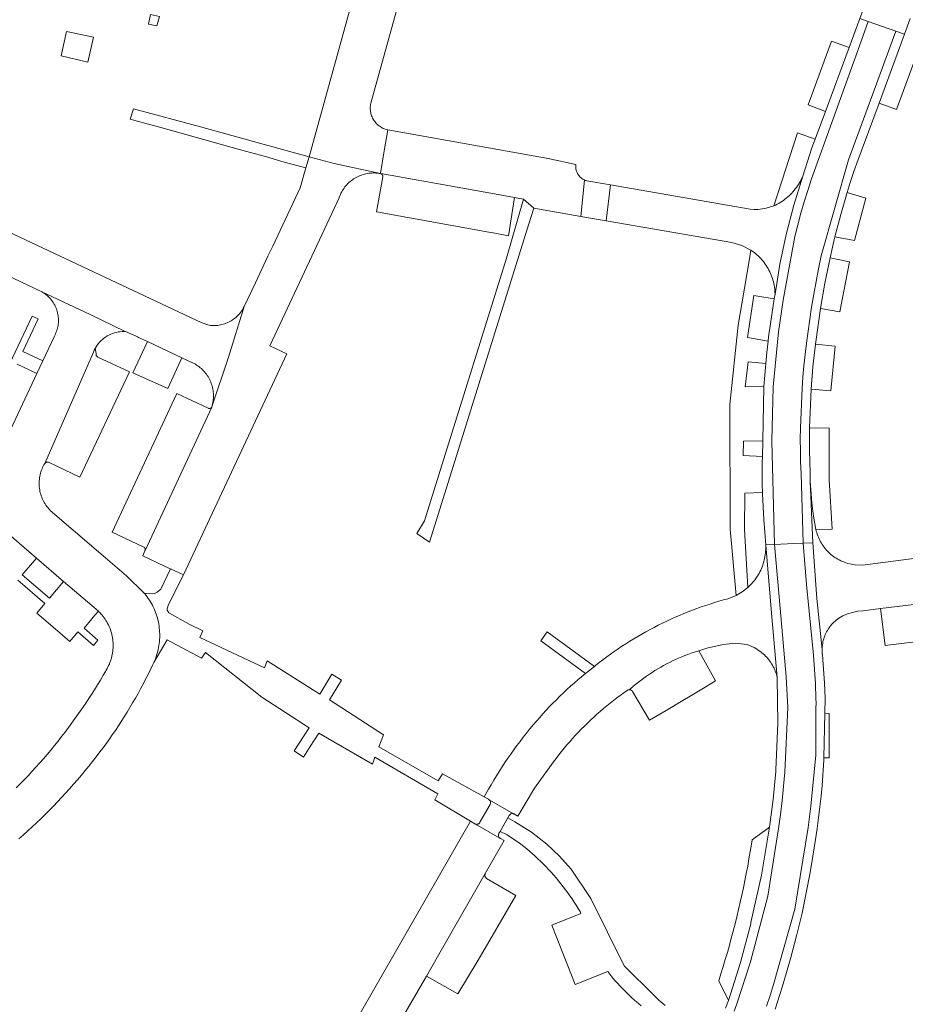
# Model space of a CAD drawing. Extents: x 152825 to 164088, y 457113 to 463005.
# Tile 223 of 256: x 158791 to 158909, y 459795 to 459926. Entities that reach past the tile are written whole.
import ezdxf

# ---------------------------------------------------------------- set-up
doc = ezdxf.new("R2010")
doc.units = 0
doc.header["$LTSCALE"] = 0.5
for name, color, linetype, lineweight in [('B-PV-VH-GESLOTENVERHARDING_ASFALT-GV', 251, 'CONTINUOUS', 18), ('B-PV-VH-GESLOTENVERHARDING_KUNSTSTOF-GV', 251, 'CONTINUOUS', 18), ('B-PV-VH-HALFVERHARDING_GRAVEL-GV', 251, 'CONTINUOUS', 18), ('B-PV-VH-ONVERHARD_ZAND-GV', 251, 'CONTINUOUS', 18), ('B-PV-VH-OPENVERHARDING_BETONSTRAATSTEEN-GV', 251, 'CONTINUOUS', 18)]:
    doc.layers.add(name, color=color, linetype=linetype, lineweight=lineweight)

msp = doc.modelspace()

# ---------------------------------------------------------------- linework, layer by layer
at = {"layer": 'B-PV-VH-GESLOTENVERHARDING_ASFALT-GV', "flags": 128}
for points in [[(158908.983, 459950.032), (158908.37, 459946.69), (158908.21, 459945.91), (158908.208, 459945.901), (158908.206, 459945.892), (158907.74, 459943.524), (158907.458, 459942.091), (158907.44, 459942), (158907.16, 459940.68), (158906.526, 459937.884), (158905.804, 459935.109), (158904.964, 459932.255), (158904.03, 459929.43), (158902.822, 459926.179), (158903.955, 459925.784), (158907.625, 459924.505), (158908.767, 459924.107), (158909.54, 459926.2)], [(158886.105, 459794.095), (158886.483, 459795.096), (158888.301, 459800.662), (158890.577, 459809.418), (158892.021, 459818.408), (158892.269, 459820.278), (158892.488, 459822.152), (158892.677, 459824.028), (158892.836, 459825.908), (158893.242, 459834.533), (158893.036, 459838.613), (158892.248, 459847.716), (158891.496, 459856.226), (158890.31, 459856.18), (158891.052, 459847.613), (158891.84, 459838.51), (158891.938, 459832.367), (158891.66, 459826.23), (158891.64, 459826), (158891.295, 459822.281), (158890.833, 459818.575), (158889.76, 459812.209), (158888.35, 459805.91), (158888.31, 459805.72), (158886.955, 459800.585), (158885.36, 459795.52), (158884.983, 459794.522)], [(158890.424, 459794.768), (158890.894, 459796.203), (158891.348, 459797.643), (158894.196, 459807.667), (158895.963, 459818.566), (158896.059, 459819.275), (158896.149, 459819.985), (158896.233, 459820.695), (158896.311, 459821.406), (158896.977, 459828.171), (158896.971, 459833.799), (158896.991, 459834.443), (158897, 459835.088), (158896.996, 459835.733), (158896.98, 459836.377), (158896.953, 459837.021), (158896.913, 459837.665), (158896.648, 459841.465), (158895.731, 459850.893), (158895.303, 459856.375), (158894.04, 459856.326), (158891.496, 459856.226), (158892.248, 459847.716), (158893.036, 459838.613), (158893.242, 459834.533), (158892.836, 459825.908), (158892.677, 459824.028), (158892.488, 459822.152), (158892.269, 459820.278), (158892.021, 459818.408), (158890.577, 459809.418), (158888.301, 459800.662), (158886.483, 459795.096), (158886.105, 459794.095)], [(158891.562, 459794.389), (158892.494, 459797.288), (158893.091, 459799.27), (158893.66, 459801.26), (158894.4, 459804.13), (158895.152, 459807.168), (158895.695, 459809.852), (158896.216, 459812.54), (158896.591, 459814.755), (158896.947, 459816.973), (158897.152, 459818.4), (158897.34, 459819.839), (158897.504, 459821.28), (158897.664, 459822.704), (158897.816, 459824.129), (158898.04, 459827.52), (158898.06, 459827.82), (158898.17, 459833.75), (158898.196, 459835.751), (158898.11, 459837.75), (158897.893, 459840.9), (158897.841, 459841.596), (158897.837, 459841.636), (158897.82, 459841.839), (158897.811, 459842.042), (158897.81, 459842.245), (158897.122, 459849.003), (158896.595, 459856.426), (158895.303, 459856.375), (158895.731, 459850.893), (158896.648, 459841.465), (158896.913, 459837.665), (158896.953, 459837.021), (158896.98, 459836.377), (158896.996, 459835.733), (158897, 459835.088), (158896.991, 459834.443), (158896.971, 459833.799), (158896.977, 459828.171), (158896.311, 459821.406), (158896.233, 459820.695), (158896.149, 459819.985), (158896.059, 459819.275), (158895.963, 459818.566), (158894.196, 459807.667), (158891.348, 459797.643), (158890.894, 459796.203), (158890.424, 459794.768)]]:
    msp.add_lwpolyline(points, dxfattribs=at)
for points in [[(158903.955, 459925.784), (158902.822, 459926.179), (158901.43, 459922.36), (158898.258, 459913.838), (158896.88, 459910.13), (158896.43, 459908.97), (158895.25, 459905.23), (158894.046, 459901.371), (158893.026, 459897.459), (158892.193, 459893.502), (158891.55, 459889.51), (158891.442, 459888.878), (158890.81, 459884.66), (158890.78, 459884.45), (158890.702, 459883.85), (158890.63, 459883.249), (158890.463, 459881.768), (158890.318, 459880.285), (158890.188, 459878.749), (158890.081, 459877.211), (158889.921, 459869.99), (158889.878, 459867.932), (158889.86, 459867.06), (158889.83, 459864.17), (158889.864, 459863.128), (158889.87, 459862.93), (158890.047, 459859.552), (158890.31, 459856.18), (158891.496, 459856.226), (158891.121, 459869.963), (158891.281, 459877.184), (158891.997, 459884.482), (158892.629, 459888.7), (158894.194, 459897.184), (158894.574, 459898.732), (158894.983, 459900.273), (158895.422, 459901.806), (158895.89, 459903.33), (158896.387, 459904.845), (158902.557, 459921.949)], [(158907.625, 459924.505), (158903.955, 459925.784), (158902.557, 459921.949), (158896.387, 459904.845), (158895.89, 459903.33), (158895.422, 459901.806), (158894.983, 459900.273), (158894.574, 459898.732), (158894.194, 459897.184), (158892.629, 459888.7), (158891.997, 459884.482), (158891.281, 459877.184), (158891.121, 459869.963), (158891.496, 459856.226), (158894.04, 459856.326), (158895.303, 459856.375), (158895.011, 459865.666), (158894.954, 459867.184), (158894.92, 459868.703), (158894.909, 459870.223), (158894.922, 459871.742), (158895.138, 459876.947), (158895.252, 459878.465), (158895.388, 459879.982), (158895.547, 459881.496), (158895.729, 459883.008), (158896.412, 459887.803), (158896.695, 459889.509), (158897.003, 459891.21), (158897.337, 459892.907), (158897.695, 459894.598), (158901.305, 459907.377), (158904.255, 459915.347)], [(158908.767, 459924.107), (158907.625, 459924.505), (158904.255, 459915.347), (158901.305, 459907.377), (158897.695, 459894.598), (158897.337, 459892.907), (158897.003, 459891.21), (158896.695, 459889.509), (158896.412, 459887.803), (158895.729, 459883.008), (158895.547, 459881.496), (158895.388, 459879.982), (158895.252, 459878.465), (158895.138, 459876.947), (158894.922, 459871.742), (158894.909, 459870.223), (158894.92, 459868.703), (158894.954, 459867.184), (158895.011, 459865.666), (158895.303, 459856.375), (158896.595, 459856.426), (158896.236, 459864.628), (158896.225, 459865.069), (158896.23, 459865.51), (158896.21, 459865.72), (158896.12, 459868.721), (158896.122, 459871.723), (158896.335, 459876.866), (158896.582, 459879.865), (158896.919, 459882.856), (158897.597, 459887.615), (158898.182, 459890.987), (158898.867, 459894.341), (158899.183, 459895.748), (158899.517, 459897.15), (158900.287, 459900.104), (158901.126, 459903.04), (158901.538, 459904.385), (158901.965, 459905.726), (158902.43, 459906.96), (158905.38, 459914.93)], [(158894.046, 459901.371), (158895.25, 459905.23), (158895.237, 459905.199), (158895.138, 459904.975), (158895.031, 459904.755), (158894.918, 459904.537), (158894.797, 459904.324), (158894.669, 459904.115), (158894.535, 459903.91), (158894.394, 459903.709), (158894.246, 459903.514), (158894.093, 459903.323), (158893.933, 459903.137), (158893.767, 459902.957), (158893.595, 459902.782), (158893.418, 459902.612), (158893.235, 459902.449), (158893.047, 459902.292), (158892.854, 459902.141), (158892.656, 459901.996), (158892.454, 459901.858), (158892.247, 459901.726), (158892.036, 459901.602), (158891.821, 459901.484), (158891.602, 459901.373), (158891.38, 459901.27), (158890.371, 459900.938), (158889.32, 459900.788), (158888.774, 459900.785), (158888.23, 459900.83), (158869.649, 459904.051), (158869.097, 459899.267), (158885.8, 459896.37), (158887.121, 459895.988), (158888.342, 459895.356), (158888.38, 459895.331), (158888.576, 459895.197), (158888.767, 459895.056), (158888.954, 459894.908), (158889.136, 459894.754), (158889.312, 459894.595), (158889.483, 459894.429), (158889.648, 459894.258), (158889.808, 459894.082), (158889.961, 459893.9), (158890.108, 459893.713), (158890.249, 459893.521), (158890.383, 459893.325), (158890.51, 459893.124), (158890.631, 459892.919), (158890.745, 459892.71), (158890.852, 459892.497), (158890.951, 459892.281), (158891.043, 459892.062), (158891.128, 459891.84), (158891.205, 459891.615), (158891.275, 459891.387), (158891.337, 459891.158), (158891.391, 459890.926), (158891.437, 459890.693), (158891.476, 459890.458), (158891.506, 459890.222), (158891.529, 459889.985), (158891.543, 459889.748), (158891.55, 459889.51), (158892.193, 459893.502), (158893.026, 459897.459)]]:
    msp.add_lwpolyline(points, close=True, dxfattribs=at)
at = {"layer": 'B-PV-VH-GESLOTENVERHARDING_KUNSTSTOF-GV', "flags": 128}
msp.add_lwpolyline([(158800.915, 459923.727), (158797.331, 459924.456), (158796.615, 459921.246), (158800.164, 459920.4)], close=True, dxfattribs=at)
at = {"layer": 'B-PV-VH-HALFVERHARDING_GRAVEL-GV', "flags": 128}
for points in [[(158809.686, 459926.457), (158808.476, 459926.744), (158808.219, 459925.423), (158809.343, 459925.233)], [(158859.448, 459900.94), (158858.1, 459902.17), (158855.82, 459894.29), (158846.843, 459865.478), (158844.94, 459859.37), (158843.925, 459857.688), (158845.608, 459856.52), (158848.298, 459865.157), (158858.796, 459898.855)]]:
    msp.add_lwpolyline(points, close=True, dxfattribs=at)
at = {"layer": 'B-PV-VH-ONVERHARD_ZAND-GV', "flags": 128}
msp.add_lwpolyline([(158909.54, 459926.2), (158908.767, 459924.107), (158905.38, 459914.93), (158907.71, 459914.09), (158914, 459931.19)], dxfattribs=at)
for points in [[(158901.43, 459922.36), (158899.08, 459923.18), (158895.94, 459914.71), (158898.258, 459913.838)], [(158896.88, 459910.13), (158894.55, 459910.99), (158891.38, 459901.27), (158891.602, 459901.373), (158891.821, 459901.484), (158892.036, 459901.602), (158892.247, 459901.726), (158892.454, 459901.858), (158892.656, 459901.996), (158892.854, 459902.141), (158893.047, 459902.292), (158893.235, 459902.449), (158893.418, 459902.612), (158893.595, 459902.782), (158893.767, 459902.957), (158893.933, 459903.137), (158894.093, 459903.323), (158894.246, 459903.514), (158894.394, 459903.709), (158894.535, 459903.91), (158894.669, 459904.115), (158894.797, 459904.324), (158894.918, 459904.537), (158895.031, 459904.755), (158895.138, 459904.975), (158895.237, 459905.199), (158895.25, 459905.23), (158896.43, 459908.97)], [(158903.617, 459902.294), (158901.126, 459903.04), (158900.287, 459900.104), (158899.517, 459897.15), (158902.111, 459896.637)], [(158901.441, 459893.832), (158898.867, 459894.341), (158898.182, 459890.987), (158897.597, 459887.615), (158900.18, 459887.155)], [(158888.424, 459883.646), (158890.63, 459883.249), (158890.702, 459883.85), (158890.78, 459884.45), (158890.81, 459884.66), (158891.442, 459888.878), (158889.255, 459889.26), (158888.75, 459889.348), (158887.869, 459883.746)], [(158899.542, 459882.579), (158896.919, 459882.856), (158896.582, 459879.865), (158896.335, 459876.866), (158898.958, 459876.666)], [(158890.318, 459880.285), (158887.977, 459880.508), (158887.581, 459877.207), (158890.081, 459877.211), (158890.188, 459878.749)], [(158898.766, 459871.666), (158896.122, 459871.723), (158896.12, 459868.721), (158896.21, 459865.72), (158896.23, 459865.51), (158896.225, 459865.069), (158896.236, 459864.628), (158896.431, 459861.757), (158896.663, 459859.976), (158896.981, 459858.208), (158899.132, 459858.258), (158898.76, 459864.82)], [(158889.878, 459867.932), (158889.921, 459869.99), (158887.352, 459869.957), (158887.292, 459868.056)], [(158889.87, 459862.93), (158889.864, 459863.128), (158887.511, 459863.019), (158887.492, 459858.181), (158887.936, 459850.503), (158888.112, 459850.666), (158888.282, 459850.834), (158888.446, 459851.008), (158888.604, 459851.187), (158888.757, 459851.372), (158888.903, 459851.561), (158889.042, 459851.756), (158889.175, 459851.955), (158889.302, 459852.158), (158889.421, 459852.365), (158889.534, 459852.576), (158889.639, 459852.791), (158889.737, 459853.01), (158889.828, 459853.231), (158889.911, 459853.455), (158889.987, 459853.682), (158890.055, 459853.912), (158890.115, 459854.143), (158890.168, 459854.376), (158890.213, 459854.612), (158890.25, 459854.848), (158890.279, 459855.085), (158890.3, 459855.324), (158890.313, 459855.563), (158890.318, 459855.802), (158890.315, 459856.041), (158890.31, 459856.18), (158890.047, 459859.552)]]:
    msp.add_lwpolyline(points, close=True, dxfattribs=at)
at = {"layer": 'B-PV-VH-OPENVERHARDING_BETONSTRAATSTEEN-GV', "flags": 128}
for points in [[(158838.31, 459939.44), (158829.58, 459907.79), (158832.892, 459906.888), (158839.09, 459905.56), (158839.582, 459908.598), (158840.03, 459911.37), (158840.01, 459911.375), (158839.861, 459911.414), (158839.714, 459911.461), (158839.569, 459911.515), (158839.428, 459911.577), (158839.29, 459911.646), (158839.155, 459911.722), (158839.025, 459911.805), (158838.9, 459911.895), (158838.779, 459911.991), (158838.663, 459912.093), (158838.553, 459912.201), (158838.448, 459912.315), (158838.35, 459912.433), (158838.257, 459912.557), (158838.172, 459912.686), (158838.093, 459912.818), (158838.021, 459912.955), (158837.956, 459913.095), (158837.898, 459913.238), (158837.848, 459913.385), (158837.806, 459913.533), (158837.771, 459913.683), (158837.745, 459913.836), (158837.726, 459913.989), (158837.715, 459914.143), (158837.712, 459914.297), (158837.717, 459914.451), (158837.73, 459914.605), (158837.751, 459914.758), (158837.78, 459914.91), (158843.97, 459937.18)], [(158789.289, 459892.074), (158794.05, 459889.83), (158800.44, 459886.811), (158805.122, 459884.545), (158805.142, 459884.535), (158806.573, 459883.911), (158806.738, 459883.839), (158806.9, 459883.76), (158808.076, 459883.208), (158812.642, 459881.065), (158814.06, 459880.4), (158814.103, 459880.379), (158814.279, 459880.289), (158814.452, 459880.191), (158814.62, 459880.087), (158814.785, 459879.975), (158814.944, 459879.858), (158815.099, 459879.733), (158815.249, 459879.603), (158815.393, 459879.467), (158815.531, 459879.325), (158815.664, 459879.178), (158815.791, 459879.025), (158815.911, 459878.868), (158816.025, 459878.705), (158816.133, 459878.539), (158816.233, 459878.368), (158816.327, 459878.193), (158816.413, 459878.014), (158816.492, 459877.832), (158816.564, 459877.648), (158816.628, 459877.46), (158816.685, 459877.27), (158816.734, 459877.078), (158816.775, 459876.884), (158816.808, 459876.688), (158816.834, 459876.491), (158816.851, 459876.294), (158816.861, 459876.096), (158816.862, 459875.897), (158816.856, 459875.699), (158816.841, 459875.501), (158816.819, 459875.304), (158816.788, 459875.108), (158816.75, 459874.914), (158816.704, 459874.721), (158816.65, 459874.53), (158818.857, 459881.114), (158820.95, 459887.88), (158820.871, 459887.723), (158820.78, 459887.558), (158820.681, 459887.397), (158820.576, 459887.24), (158820.464, 459887.087), (158820.346, 459886.94), (158820.221, 459886.798), (158820.091, 459886.661), (158819.955, 459886.529), (158819.814, 459886.404), (158819.667, 459886.284), (158819.516, 459886.171), (158819.36, 459886.065), (158819.199, 459885.965), (158819.035, 459885.872), (158818.866, 459885.786), (158818.694, 459885.707), (158818.519, 459885.636), (158818.342, 459885.572), (158818.161, 459885.516), (158817.979, 459885.467), (158817.794, 459885.426), (158817.608, 459885.393), (158817.421, 459885.368), (158817.232, 459885.351), (158817.043, 459885.341), (158816.854, 459885.34), (158816.666, 459885.347), (158816.477, 459885.362), (158816.29, 459885.384), (158816.103, 459885.415), (158815.22, 459885.73), (158785.89, 459899.56)], [(158790.98, 459817.029), (158791.573, 459817.555), (158792.16, 459818.086), (158792.742, 459818.623), (158793.319, 459819.166), (158793.89, 459819.715), (158794.456, 459820.269), (158795.016, 459820.829), (158795.57, 459821.395), (158796.119, 459821.966), (158796.661, 459822.543), (158797.198, 459823.126), (158797.729, 459823.714), (158798.254, 459824.307), (158798.773, 459824.905), (158799.286, 459825.508), (158799.793, 459826.117), (158800.294, 459826.731), (158800.788, 459827.35), (158801.276, 459827.973), (158801.758, 459828.602), (158802.14, 459829.11), (158802.567, 459829.691), (158802.987, 459830.276), (158803.401, 459830.866), (158803.808, 459831.46), (158804.208, 459832.059), (158804.602, 459832.663), (158804.989, 459833.27), (158805.37, 459833.882), (158805.743, 459834.498), (158806.11, 459835.119), (158806.469, 459835.743), (158806.822, 459836.371), (158807.168, 459837.003), (158807.507, 459837.639), (158807.838, 459838.279), (158808.163, 459838.922), (158808.48, 459839.569), (158808.791, 459840.219), (158808.924, 459840.505), (158809.03, 459840.746), (158809.129, 459840.99), (158809.22, 459841.236), (158809.304, 459841.486), (158809.38, 459841.738), (158809.449, 459841.992), (158809.51, 459842.248), (158809.563, 459842.506), (158809.608, 459842.765), (158809.645, 459843.025), (158809.674, 459843.287), (158809.695, 459843.549), (158809.709, 459843.812), (158809.714, 459844.075), (158809.711, 459844.338), (158809.701, 459844.601), (158809.682, 459844.863), (158809.655, 459845.125), (158809.621, 459845.386), (158809.578, 459845.646), (158809.528, 459845.904), (158809.47, 459846.16), (158809.404, 459846.415), (158809.33, 459846.668), (158809.249, 459846.918), (158809.16, 459847.166), (158809.063, 459847.411), (158808.959, 459847.652), (158808.848, 459847.891), (158808.73, 459848.126), (158808.605, 459848.357), (158808.472, 459848.585), (158808.333, 459848.808), (158808.187, 459849.027), (158808.035, 459849.241), (158807.876, 459849.451), (158807.71, 459849.656), (158807.661, 459849.713), (158807.57, 459849.82), (158805.29, 459852.05), (158801.57, 459855.23), (158795.13, 459860.75), (158795.08, 459860.802), (158794.944, 459860.951), (158794.814, 459861.107), (158794.69, 459861.267), (158794.572, 459861.432), (158794.461, 459861.601), (158794.357, 459861.775), (158794.259, 459861.953), (158794.169, 459862.134), (158794.086, 459862.319), (158794.01, 459862.507), (158793.942, 459862.698), (158793.882, 459862.891), (158793.829, 459863.087), (158793.784, 459863.284), (158793.746, 459863.483), (158793.717, 459863.684), (158793.695, 459863.885), (158793.682, 459864.087), (158793.676, 459864.29), (158793.679, 459864.492), (158793.689, 459864.695), (158793.708, 459864.896), (158793.734, 459865.097), (158793.768, 459865.297), (158793.81, 459865.495), (158793.86, 459865.692), (158793.918, 459865.886), (158793.983, 459866.078), (158794.056, 459866.267), (158794.136, 459866.453), (158794.224, 459866.636), (158794.318, 459866.815), (158794.42, 459866.99), (158800.902, 459881.815), (158800.999, 459882.043), (158801.115, 459882.277), (158801.246, 459882.505), (158801.39, 459882.723), (158801.547, 459882.933), (158801.716, 459883.132), (158801.898, 459883.321), (158802.091, 459883.498), (158802.294, 459883.664), (158802.507, 459883.816), (158802.728, 459883.956), (158802.958, 459884.081), (158803.195, 459884.192), (158803.439, 459884.289), (158803.688, 459884.37), (158803.941, 459884.436), (158804.198, 459884.487), (158804.458, 459884.522), (158804.719, 459884.541), (158805.122, 459884.545), (158800.44, 459886.811), (158794.05, 459889.83), (158794.465, 459889.558), (158794.846, 459889.24), (158794.967, 459889.123), (158795.096, 459888.987), (158795.219, 459888.846), (158795.336, 459888.7), (158795.446, 459888.549), (158795.55, 459888.394), (158795.648, 459888.234), (158795.738, 459888.071), (158795.821, 459887.903), (158795.897, 459887.732), (158795.966, 459887.558), (158796.027, 459887.381), (158796.081, 459887.202), (158796.126, 459887.021), (158796.164, 459886.838), (158796.194, 459886.653), (158796.217, 459886.467), (158796.231, 459886.281), (158796.237, 459886.094), (158796.236, 459885.907), (158796.226, 459885.72), (158796.208, 459885.534), (158796.183, 459885.349), (158796.149, 459885.165), (158796.108, 459884.982), (158796.058, 459884.802), (158796.002, 459884.624), (158795.937, 459884.448), (158795.865, 459884.275), (158795.786, 459884.106), (158795.7, 459883.94), (158794.16, 459880.63), (158793.373, 459878.962), (158789.54, 459870.81)], [(158790.74, 459880.2), (158793.373, 459878.962), (158794.16, 459880.63), (158791.52, 459881.87), (158793.56, 459886.23), (158792.738, 459886.609), (158791.974, 459884.983), (158788.616, 459877.839)], [(158920.16, 459855.695), (158903.17, 459853.46), (158902.196, 459853.498), (158901.24, 459853.692), (158901.099, 459853.734), (158900.89, 459853.802), (158900.684, 459853.878), (158900.481, 459853.962), (158900.28, 459854.053), (158900.084, 459854.151), (158899.891, 459854.256), (158899.702, 459854.368), (158899.517, 459854.487), (158899.337, 459854.613), (158899.161, 459854.745), (158898.991, 459854.883), (158898.825, 459855.028), (158898.665, 459855.178), (158898.51, 459855.334), (158898.362, 459855.496), (158898.219, 459855.663), (158898.082, 459855.835), (158897.952, 459856.012), (158897.828, 459856.194), (158897.711, 459856.38), (158897.601, 459856.57), (158897.498, 459856.764), (158897.402, 459856.961), (158897.313, 459857.162), (158897.231, 459857.366), (158897.157, 459857.573), (158897.091, 459857.782), (158897.032, 459857.994), (158896.981, 459858.208), (158896.663, 459859.976), (158896.431, 459861.757), (158896.236, 459864.628), (158896.595, 459856.426), (158897.122, 459849.003), (158897.81, 459842.245), (158897.817, 459842.448), (158897.833, 459842.651), (158897.856, 459842.853), (158897.887, 459843.053), (158897.926, 459843.253), (158897.972, 459843.451), (158898.027, 459843.646), (158898.089, 459843.84), (158898.159, 459844.031), (158898.236, 459844.218), (158898.321, 459844.403), (158898.412, 459844.585), (158898.511, 459844.762), (158898.617, 459844.936), (158898.729, 459845.105), (158898.848, 459845.27), (158898.974, 459845.429), (158899.105, 459845.584), (158899.243, 459845.734), (158899.386, 459845.878), (158899.535, 459846.016), (158899.69, 459846.148), (158899.849, 459846.274), (158900.013, 459846.394), (158900.56, 459846.71), (158901.195, 459846.966), (158901.85, 459847.165), (158902.565, 459847.316), (158903.29, 459847.4), (158905.59, 459847.7), (158924.033, 459849.915)], [(158788.73, 459858.38), (158793.335, 459854.404), (158796.93, 459851.3), (158801.55, 459847.33), (158801.573, 459847.308), (158801.732, 459847.151), (158801.886, 459846.988), (158802.034, 459846.819), (158802.175, 459846.646), (158802.311, 459846.467), (158802.44, 459846.284), (158802.562, 459846.096), (158802.677, 459845.904), (158802.786, 459845.708), (158802.887, 459845.508), (158802.981, 459845.305), (158803.068, 459845.098), (158803.148, 459844.889), (158803.22, 459844.677), (158803.284, 459844.462), (158803.341, 459844.245), (158803.39, 459844.027), (158803.431, 459843.806), (158803.464, 459843.585), (158803.489, 459843.362), (158803.507, 459843.139), (158803.516, 459842.915), (158803.517, 459842.691), (158803.511, 459842.467), (158803.496, 459842.243), (158803.473, 459842.021), (158803.443, 459841.799), (158803.404, 459841.578), (158803.358, 459841.359), (158803.304, 459841.141), (158803.242, 459840.926), (158803.172, 459840.713), (158803.095, 459840.503), (158803.011, 459840.295), (158802.919, 459840.091), (158802.819, 459839.89), (158802.713, 459839.692), (158802.6, 459839.499), (158802.48, 459839.31), (158802.202, 459838.827), (158801.816, 459838.171), (158801.423, 459837.519), (158801.023, 459836.871), (158800.617, 459836.227), (158800.204, 459835.588), (158799.784, 459834.953), (158799.358, 459834.323), (158798.925, 459833.697), (158798.485, 459833.075), (158798.039, 459832.459), (158797.586, 459831.847), (158797.127, 459831.239), (158796.662, 459830.637), (158796.19, 459830.039), (158795.712, 459829.447), (158795.228, 459828.86), (158794.738, 459828.277), (158794.242, 459827.7), (158793.739, 459827.128), (158793.231, 459826.562), (158792.716, 459826.001), (158792.196, 459825.445), (158791.67, 459824.895), (158791.138, 459824.35), (158790.601, 459823.811)], [(158790.818, 459851.48), (158794.442, 459848.351), (158793.378, 459847.09), (158795.487, 459845.269), (158797.743, 459843.32), (158798.815, 459844.575), (158800.907, 459842.769), (158801.5, 459843.47), (158799.65, 459845.09), (158800.7, 459846.32), (158801.09, 459846.81), (158801.55, 459847.33), (158796.93, 459851.3), (158795.04, 459849.06), (158791.42, 459852.18), (158793.335, 459854.404), (158788.73, 459858.38)], [(158876.941, 459794.858), (158876.642, 459795.108), (158876.349, 459795.365), (158876.06, 459795.627), (158875.777, 459795.896), (158875.5, 459796.17), (158871.472, 459800.162), (158867.044, 459809.109), (158864.43, 459813.01), (158862.88, 459814.74), (158861.187, 459816.33), (158859.141, 459817.928), (158856.95, 459819.32), (158856.017, 459819.827), (158854.986, 459818.021), (158855.93, 459817.55), (158857.55, 459816.47), (158857.736, 459816.327), (158858.13, 459816.017), (158858.519, 459815.702), (158858.903, 459815.38), (158859.281, 459815.052), (158859.654, 459814.718), (158860.022, 459814.378), (158860.384, 459814.032), (158860.741, 459813.681), (158861.092, 459813.323), (158861.438, 459812.961), (158861.777, 459812.593), (158862.111, 459812.219), (158862.438, 459811.84), (158862.76, 459811.456), (158863.075, 459811.067), (158863.384, 459810.673), (158863.687, 459810.274), (158863.983, 459809.87), (158864.273, 459809.462), (158864.556, 459809.049), (158864.833, 459808.631), (158865.103, 459808.209), (158865.366, 459807.783), (158865.622, 459807.353), (158865.738, 459807.093), (158861.857, 459805.559), (158864.985, 459797.652), (158869.301, 459799.399), (158869.842, 459798.659), (158870.206, 459798.248), (158870.576, 459797.843), (158870.951, 459797.443), (158871.333, 459797.048), (158871.72, 459796.659), (158872.113, 459796.276), (158872.511, 459795.899), (158872.915, 459795.527), (158873.324, 459795.161), (158873.738, 459794.802)], [(158836.52, 459783.82), (158845.173, 459798.785), (158847.54, 459802.88), (158852.99, 459812.42), (158855.518, 459816.83), (158855.03, 459817.1), (158855, 459817.113), (158854.948, 459817.143), (158851.73, 459818.989), (158851.673, 459819.011), (158851.62, 459819.04), (158851.033, 459819.409), (158829.36, 459781.6)]]:
    msp.add_lwpolyline(points, dxfattribs=at)
for points in [[(158815.14, 459911.78), (158806.22, 459914.16), (158805.798, 459912.787), (158806.56, 459912.58), (158809.867, 459911.682), (158813.19, 459910.78), (158817.14, 459909.65), (158820.449, 459908.735), (158823.76, 459907.82), (158826.26, 459907.1), (158829.161, 459906.32), (158829.58, 459907.79), (158824.28, 459909.25)], [(158861.38, 459907.57), (158840.03, 459911.37), (158839.582, 459908.598), (158839.09, 459905.56), (158839.108, 459905.557), (158854.746, 459902.774), (158856.915, 459902.383), (158858.1, 459902.17), (158859.448, 459900.94), (158865.714, 459899.853), (158866.211, 459904.705), (158866.198, 459904.711), (158866.085, 459904.768), (158865.976, 459904.831), (158865.871, 459904.902), (158865.771, 459904.978), (158865.676, 459905.061), (158865.587, 459905.15), (158865.503, 459905.244), (158865.425, 459905.344), (158865.354, 459905.448), (158865.29, 459905.556), (158865.232, 459905.669), (158865.182, 459905.784), (158865.139, 459905.903), (158865.104, 459906.024), (158865.077, 459906.147), (158865.057, 459906.272), (158865.046, 459906.397), (158865.042, 459906.523), (158865.047, 459906.65), (158865.059, 459906.775)], [(158832.892, 459906.888), (158829.58, 459907.79), (158829.161, 459906.32), (158828.41, 459903.68), (158824.738, 459895.903), (158824.107, 459894.566), (158822.435, 459891.025), (158820.95, 459887.88), (158818.857, 459881.114), (158816.65, 459874.53), (158816.633, 459874.495), (158807.766, 459855.406), (158807.75, 459855.37), (158807.46, 459854.71), (158810.425, 459853.296), (158811.13, 459852.96), (158812.87, 459852.148), (158826.6, 459881.56), (158824.34, 459882.62), (158833.56, 459902.35), (158833.59, 459902.401), (158833.66, 459902.586), (158833.737, 459902.768), (158833.821, 459902.946), (158833.913, 459903.121), (158834.011, 459903.292), (158834.117, 459903.459), (158834.229, 459903.621), (158834.347, 459903.779), (158834.472, 459903.932), (158834.603, 459904.08), (158834.74, 459904.222), (158834.882, 459904.359), (158835.03, 459904.489), (158835.183, 459904.614), (158835.341, 459904.732), (158835.503, 459904.844), (158835.67, 459904.949), (158835.841, 459905.047), (158836.016, 459905.139), (158836.195, 459905.223), (158836.377, 459905.3), (158836.561, 459905.369), (158836.749, 459905.431), (158836.938, 459905.485), (158837.13, 459905.531), (158837.324, 459905.57), (158837.519, 459905.601), (158837.715, 459905.624), (158837.911, 459905.639), (158838.109, 459905.645), (158838.306, 459905.644), (158838.503, 459905.635), (158838.7, 459905.618), (158838.895, 459905.593), (158839.09, 459905.56)], [(158854.746, 459902.774), (158839.108, 459905.557), (158839.115, 459905.554), (158839.121, 459905.552), (158839.127, 459905.55), (158839.133, 459905.548), (158839.139, 459905.546), (158839.145, 459905.544), (158839.151, 459905.541), (158839.157, 459905.539), (158839.163, 459905.536), (158839.168, 459905.534), (158839.174, 459905.531), (158839.18, 459905.528), (158839.186, 459905.525), (158839.191, 459905.522), (158839.197, 459905.519), (158839.202, 459905.516), (158839.208, 459905.512), (158839.213, 459905.509), (158839.218, 459905.505), (158839.224, 459905.502), (158839.229, 459905.498), (158839.234, 459905.494), (158839.239, 459905.49), (158839.244, 459905.486), (158839.249, 459905.482), (158839.254, 459905.478), (158839.259, 459905.474), (158839.263, 459905.47), (158839.268, 459905.465), (158839.273, 459905.461), (158839.277, 459905.456), (158839.281, 459905.452), (158839.286, 459905.447), (158839.29, 459905.442), (158839.294, 459905.437), (158839.298, 459905.432), (158839.302, 459905.427), (158839.306, 459905.422), (158839.31, 459905.417), (158839.313, 459905.412), (158839.317, 459905.407), (158839.324, 459905.396), (158839.327, 459905.391), (158839.33, 459905.385), (158839.334, 459905.38), (158839.337, 459905.374), (158839.34, 459905.368), (158839.343, 459905.363), (158839.345, 459905.357), (158839.348, 459905.351), (158839.35, 459905.345), (158839.353, 459905.339), (158839.355, 459905.333), (158839.357, 459905.327), (158839.359, 459905.321), (158839.362, 459905.315), (158839.363, 459905.309), (158839.365, 459905.303), (158839.367, 459905.297), (158839.369, 459905.291), (158839.37, 459905.284), (158839.372, 459905.278), (158839.373, 459905.272), (158839.374, 459905.266), (158839.375, 459905.26), (158839.376, 459905.253), (158839.377, 459905.247), (158839.377, 459905.24), (158839.378, 459905.234), (158839.378, 459905.228), (158839.379, 459905.221), (158839.379, 459905.215), (158839.379, 459905.209), (158839.379, 459905.202), (158839.379, 459905.196), (158839.379, 459905.19), (158839.379, 459905.183), (158839.378, 459905.177), (158839.378, 459905.17), (158839.377, 459905.164), (158839.377, 459905.158), (158839.376, 459905.151), (158839.375, 459905.145), (158839.374, 459905.139), (158839.373, 459905.133), (158839.371, 459905.126), (158839.37, 459905.12), (158839.196, 459904.162), (158838.53, 459900.47), (158853.48, 459897.77), (158853.821, 459897.708), (158856.102, 459897.291), (158856.915, 459902.383)], [(158866.314, 459904.662), (158866.211, 459904.705), (158865.714, 459899.853), (158869.097, 459899.267), (158869.649, 459904.051), (158866.54, 459904.59), (158866.433, 459904.62)], [(158886.386, 459849.437), (158887.196, 459849.919), (158887.936, 459850.503), (158887.492, 459858.181), (158887.511, 459863.019), (158889.864, 459863.128), (158889.83, 459864.17), (158889.86, 459867.06), (158889.878, 459867.932), (158887.292, 459868.056), (158887.352, 459869.957), (158889.921, 459869.99), (158890.081, 459877.211), (158887.581, 459877.207), (158887.977, 459880.508), (158890.318, 459880.285), (158890.463, 459881.768), (158890.63, 459883.249), (158888.424, 459883.646), (158887.869, 459883.746), (158888.75, 459889.348), (158889.255, 459889.26), (158891.442, 459888.878), (158891.55, 459889.51), (158891.543, 459889.748), (158891.529, 459889.985), (158891.506, 459890.222), (158891.476, 459890.458), (158891.437, 459890.693), (158891.391, 459890.926), (158891.337, 459891.158), (158891.275, 459891.387), (158891.205, 459891.615), (158891.128, 459891.84), (158891.043, 459892.062), (158890.951, 459892.281), (158890.852, 459892.497), (158890.745, 459892.71), (158890.631, 459892.919), (158890.51, 459893.124), (158890.383, 459893.325), (158890.249, 459893.521), (158890.108, 459893.713), (158889.961, 459893.9), (158889.808, 459894.082), (158889.648, 459894.258), (158889.483, 459894.429), (158889.312, 459894.595), (158889.136, 459894.754), (158888.954, 459894.908), (158888.767, 459895.056), (158888.576, 459895.197), (158888.38, 459895.331), (158888.342, 459895.356), (158888.056, 459893.697), (158886.634, 459885.406), (158885.534, 459874.841), (158885.603, 459858.253)], [(158812.642, 459881.065), (158808.076, 459883.208), (158806.124, 459879.037), (158810.801, 459876.967)], [(158801.27, 459881.339), (158801.25, 459881.62), (158801.115, 459882.277), (158800.999, 459882.043), (158800.902, 459881.815), (158794.42, 459866.99), (158794.636, 459867.174), (158794.92, 459867.17), (158799.09, 459865.18), (158805.69, 459879.16), (158801.48, 459881.15)], [(158816.17, 459874.34), (158812, 459876.29), (158803.37, 459857.86), (158807.6, 459855.85), (158807.606, 459855.847), (158807.611, 459855.843), (158807.617, 459855.84), (158807.622, 459855.836), (158807.627, 459855.833), (158807.633, 459855.829), (158807.638, 459855.825), (158807.643, 459855.821), (158807.648, 459855.817), (158807.653, 459855.813), (158807.658, 459855.808), (158807.663, 459855.804), (158807.668, 459855.8), (158807.672, 459855.795), (158807.677, 459855.791), (158807.681, 459855.786), (158807.686, 459855.781), (158807.69, 459855.777), (158807.694, 459855.772), (158807.699, 459855.767), (158807.703, 459855.762), (158807.707, 459855.757), (158807.711, 459855.751), (158807.715, 459855.746), (158807.718, 459855.741), (158807.722, 459855.736), (158807.726, 459855.73), (158807.729, 459855.725), (158807.732, 459855.719), (158807.736, 459855.714), (158807.739, 459855.708), (158807.742, 459855.702), (158807.745, 459855.696), (158807.748, 459855.691), (158807.751, 459855.685), (158807.753, 459855.679), (158807.756, 459855.673), (158807.758, 459855.667), (158807.761, 459855.661), (158807.763, 459855.655), (158807.765, 459855.649), (158807.769, 459855.636), (158807.771, 459855.63), (158807.773, 459855.624), (158807.774, 459855.617), (158807.776, 459855.611), (158807.777, 459855.605), (158807.778, 459855.598), (158807.78, 459855.592), (158807.781, 459855.586), (158807.782, 459855.579), (158807.782, 459855.573), (158807.783, 459855.567), (158807.784, 459855.56), (158807.784, 459855.554), (158807.785, 459855.547), (158807.785, 459855.541), (158807.785, 459855.534), (158807.785, 459855.528), (158807.785, 459855.521), (158807.785, 459855.515), (158807.785, 459855.508), (158807.784, 459855.502), (158807.784, 459855.495), (158807.783, 459855.489), (158807.782, 459855.482), (158807.781, 459855.476), (158807.78, 459855.47), (158807.779, 459855.463), (158807.778, 459855.457), (158807.777, 459855.45), (158807.775, 459855.444), (158807.774, 459855.438), (158807.772, 459855.431), (158807.771, 459855.425), (158807.769, 459855.419), (158807.767, 459855.413), (158807.766, 459855.406), (158816.633, 459874.495), (158816.629, 459874.49), (158816.626, 459874.485), (158816.622, 459874.479), (158816.619, 459874.474), (158816.615, 459874.469), (158816.611, 459874.464), (158816.607, 459874.458), (158816.603, 459874.453), (158816.599, 459874.448), (158816.595, 459874.443), (158816.591, 459874.438), (158816.586, 459874.433), (158816.582, 459874.429), (158816.578, 459874.424), (158816.573, 459874.419), (158816.568, 459874.415), (158816.563, 459874.41), (158816.559, 459874.406), (158816.554, 459874.402), (158816.549, 459874.398), (158816.544, 459874.394), (158816.539, 459874.389), (158816.534, 459874.386), (158816.528, 459874.382), (158816.523, 459874.378), (158816.517, 459874.374), (158816.512, 459874.371), (158816.507, 459874.367), (158816.501, 459874.364), (158816.495, 459874.361), (158816.49, 459874.358), (158816.484, 459874.355), (158816.478, 459874.352), (158816.472, 459874.349), (158816.467, 459874.346), (158816.461, 459874.343), (158816.455, 459874.341), (158816.449, 459874.338), (158816.443, 459874.336), (158816.437, 459874.334), (158816.43, 459874.332), (158816.424, 459874.33), (158816.418, 459874.328), (158816.412, 459874.326), (158816.405, 459874.324), (158816.399, 459874.323), (158816.393, 459874.321), (158816.387, 459874.32), (158816.38, 459874.319), (158816.374, 459874.317), (158816.367, 459874.316), (158816.361, 459874.315), (158816.354, 459874.315), (158816.348, 459874.314), (158816.342, 459874.313), (158816.335, 459874.313), (158816.329, 459874.313), (158816.322, 459874.312), (158816.316, 459874.312), (158816.309, 459874.312), (158816.303, 459874.312), (158816.296, 459874.313), (158816.29, 459874.313), (158816.283, 459874.313), (158816.277, 459874.314), (158816.27, 459874.315), (158816.264, 459874.315), (158816.258, 459874.316), (158816.251, 459874.317), (158816.245, 459874.318), (158816.238, 459874.319), (158816.232, 459874.321), (158816.226, 459874.322), (158816.219, 459874.324), (158816.213, 459874.325), (158816.207, 459874.327), (158816.201, 459874.329), (158816.194, 459874.331), (158816.188, 459874.333), (158816.182, 459874.335), (158816.176, 459874.338)], [(158887.83, 459842.89), (158888.781, 459842.491), (158889.65, 459841.937), (158889.814, 459841.806), (158889.98, 459841.663), (158890.141, 459841.515), (158890.296, 459841.361), (158890.446, 459841.201), (158890.589, 459841.036), (158890.727, 459840.866), (158890.858, 459840.69), (158890.983, 459840.51), (158891.101, 459840.326), (158891.212, 459840.138), (158891.316, 459839.945), (158891.413, 459839.749), (158891.503, 459839.549), (158891.585, 459839.347), (158891.661, 459839.141), (158891.728, 459838.933), (158891.788, 459838.723), (158891.84, 459838.51), (158891.052, 459847.613), (158890.31, 459856.18), (158890.315, 459856.041), (158890.318, 459855.802), (158890.313, 459855.563), (158890.3, 459855.324), (158890.279, 459855.085), (158890.25, 459854.848), (158890.213, 459854.612), (158890.168, 459854.376), (158890.115, 459854.143), (158890.055, 459853.912), (158889.987, 459853.682), (158889.911, 459853.455), (158889.828, 459853.231), (158889.737, 459853.01), (158889.639, 459852.791), (158889.534, 459852.576), (158889.421, 459852.365), (158889.302, 459852.158), (158889.175, 459851.955), (158889.042, 459851.756), (158888.903, 459851.561), (158888.757, 459851.372), (158888.604, 459851.187), (158888.446, 459851.008), (158888.282, 459850.834), (158888.112, 459850.666), (158887.936, 459850.503), (158887.196, 459849.919), (158886.386, 459849.437), (158885.848, 459849.19), (158885.29, 459848.99), (158884.691, 459848.826), (158884.095, 459848.655), (158883.501, 459848.475), (158882.909, 459848.288), (158882.319, 459848.094), (158881.733, 459847.892), (158881.148, 459847.682), (158880.567, 459847.465), (158879.988, 459847.24), (158879.413, 459847.008), (158878.84, 459846.769), (158878.271, 459846.522), (158877.704, 459846.267), (158877.141, 459846.006), (158876.582, 459845.737), (158876.026, 459845.461), (158875.473, 459845.178), (158874.925, 459844.888), (158874.38, 459844.591), (158873.839, 459844.287), (158873.302, 459843.976), (158872.769, 459843.658), (158872.24, 459843.333), (158871.715, 459843.001), (158871.195, 459842.663), (158870.679, 459842.318), (158870.168, 459841.966), (158869.661, 459841.608), (158869.159, 459841.243), (158868.661, 459840.872), (158868.168, 459840.495), (158867.681, 459840.111), (158867.53, 459839.99), (158866.32, 459839.02), (158865.821, 459838.608), (158865.326, 459838.19), (158864.837, 459837.766), (158864.353, 459837.336), (158863.875, 459836.9), (158863.402, 459836.458), (158862.934, 459836.01), (158862.472, 459835.557), (158862.016, 459835.098), (158861.565, 459834.633), (158861.12, 459834.163), (158860.681, 459833.687), (158860.248, 459833.206), (158859.821, 459832.719), (158859.4, 459832.228), (158858.985, 459831.731), (158858.91, 459831.64), (158858.477, 459831.099), (158858.05, 459830.554), (158857.629, 459830.003), (158857.215, 459829.448), (158856.807, 459828.888), (158856.406, 459828.323), (158856.011, 459827.754), (158855.623, 459827.18), (158855.241, 459826.602), (158854.866, 459826.019), (158854.498, 459825.433), (158854.137, 459824.841), (158853.782, 459824.246), (158853.435, 459823.647), (158853.094, 459823.044), (158852.859, 459822.617), (158853.44, 459822.3), (158853.475, 459822.279), (158853.527, 459822.241), (158856.785, 459820.382), (158856.844, 459820.36), (158856.9, 459820.33), (158857.34, 459820.05), (158859.566, 459823.781), (158862.106, 459827.306), (158862.434, 459827.747), (158862.782, 459828.201), (158863.136, 459828.649), (158863.497, 459829.093), (158863.863, 459829.532), (158864.236, 459829.965), (158864.615, 459830.393), (158864.999, 459830.816), (158865.39, 459831.234), (158865.786, 459831.646), (158866.188, 459832.052), (158866.596, 459832.453), (158867.009, 459832.848), (158867.427, 459833.237), (158867.852, 459833.62), (158868.281, 459833.997), (158868.716, 459834.369), (158869.156, 459834.734), (158869.6, 459835.093), (158870.05, 459835.445), (158870.505, 459835.792), (158870.965, 459836.132), (158871.429, 459836.465), (158871.898, 459836.792), (158872.007, 459836.849), (158872.127, 459836.877), (158872.69, 459837.33), (158872.699, 459837.338), (158873.042, 459837.622), (158873.39, 459837.899), (158873.743, 459838.17), (158874.101, 459838.435), (158874.464, 459838.693), (158874.831, 459838.945), (158875.202, 459839.19), (158875.578, 459839.429), (158875.958, 459839.66), (158876.342, 459839.885), (158876.731, 459840.103), (158877.122, 459840.314), (158877.518, 459840.517), (158877.918, 459840.714), (158878.321, 459840.903), (158878.727, 459841.085), (158879.136, 459841.26), (158879.548, 459841.428), (158879.964, 459841.587), (158880.382, 459841.74), (158881.394, 459842.059), (158882.486, 459842.404), (158884.64, 459842.88), (158886.234, 459843.077)], [(158808.924, 459840.505), (158810.7, 459843.53), (158815.25, 459841.1), (158815.78, 459841.83), (158823.28, 459835.885), (158829.57, 459831.8), (158827.59, 459828.74), (158828.824, 459827.914), (158829.73, 459829.32), (158830.87, 459831.08), (158838.01, 459826.97), (158838.31, 459827.89), (158846.69, 459823.04), (158846.3, 459822.22), (158851.033, 459819.409), (158851.62, 459819.04), (158851.673, 459819.011), (158851.73, 459818.989), (158851.789, 459818.975), (158851.85, 459818.968), (158851.91, 459818.97), (158851.97, 459818.979), (158852.029, 459818.996), (158852.084, 459819.021), (158852.136, 459819.053), (158852.183, 459819.091), (158852.225, 459819.135), (158852.26, 459819.185), (158852.289, 459819.237), (158852.29, 459819.24), (158853.65, 459821.6), (158853.677, 459821.658), (158853.696, 459821.72), (158853.708, 459821.783), (158853.712, 459821.847), (158853.708, 459821.911), (158853.696, 459821.974), (158853.676, 459822.035), (158853.648, 459822.093), (158853.614, 459822.148), (158853.573, 459822.197), (158853.527, 459822.241), (158853.475, 459822.279), (158853.44, 459822.3), (158852.859, 459822.617), (158847.31, 459825.69), (158846.73, 459824.76), (158838.84, 459829.3), (158839.467, 459830.895), (158832.29, 459835.54), (158833.88, 459838.16), (158832.618, 459838.945), (158831.01, 459836.28), (158824.01, 459840.71), (158823.65, 459839.78), (158815.06, 459843.82), (158815.46, 459844.71), (158813.62, 459845.59), (158810.92, 459847.111), (158810.685, 459847.472), (158810.697, 459847.658), (158810.866, 459848.224), (158812.87, 459852.148), (158811.13, 459852.96), (158809.85, 459850.28), (158809.392, 459849.847), (158809.007, 459849.695), (158808.344, 459849.648), (158807.661, 459849.713), (158807.71, 459849.656), (158807.876, 459849.451), (158808.035, 459849.241), (158808.187, 459849.027), (158808.333, 459848.808), (158808.472, 459848.585), (158808.605, 459848.357), (158808.73, 459848.126), (158808.848, 459847.891), (158808.959, 459847.652), (158809.063, 459847.411), (158809.16, 459847.166), (158809.249, 459846.918), (158809.33, 459846.668), (158809.404, 459846.415), (158809.47, 459846.16), (158809.528, 459845.904), (158809.578, 459845.646), (158809.621, 459845.386), (158809.655, 459845.125), (158809.682, 459844.863), (158809.701, 459844.601), (158809.711, 459844.338), (158809.714, 459844.075), (158809.709, 459843.812), (158809.695, 459843.549), (158809.674, 459843.287), (158809.645, 459843.025), (158809.608, 459842.765), (158809.563, 459842.506), (158809.51, 459842.248), (158809.449, 459841.992), (158809.38, 459841.738), (158809.304, 459841.486), (158809.22, 459841.236), (158809.129, 459840.99), (158809.03, 459840.746)], [(158906.2, 459842.76), (158915.976, 459843.958), (158919.912, 459844.44), (158922.85, 459844.8), (158923.95, 459844.93), (158923.687, 459847.099), (158923.46, 459848.97), (158923.455, 459848.992), (158923.444, 459849.071), (158923.441, 459849.151), (158923.445, 459849.231), (158923.458, 459849.31), (158923.478, 459849.387), (158923.506, 459849.461), (158923.542, 459849.533), (158923.584, 459849.601), (158923.633, 459849.664), (158923.688, 459849.722), (158923.748, 459849.774), (158923.814, 459849.819), (158923.883, 459849.858), (158923.957, 459849.89), (158924.033, 459849.915), (158905.59, 459847.7)], [(158867.53, 459839.99), (158861.25, 459844.6), (158860.41, 459843.4), (158866.32, 459839.02)], [(158872.127, 459836.877), (158872.136, 459836.878), (158872.144, 459836.879), (158872.153, 459836.879), (158872.162, 459836.88), (158872.17, 459836.88), (158872.179, 459836.88), (158872.188, 459836.88), (158872.196, 459836.88), (158872.205, 459836.879), (158872.214, 459836.879), (158872.222, 459836.878), (158872.231, 459836.877), (158872.24, 459836.876), (158872.248, 459836.875), (158872.257, 459836.874), (158872.266, 459836.873), (158872.274, 459836.871), (158872.283, 459836.87), (158872.291, 459836.868), (158872.299, 459836.866), (158872.308, 459836.864), (158872.316, 459836.861), (158872.325, 459836.859), (158872.333, 459836.856), (158872.341, 459836.854), (158872.349, 459836.851), (158872.358, 459836.848), (158872.366, 459836.845), (158872.374, 459836.841), (158872.382, 459836.838), (158872.39, 459836.834), (158872.398, 459836.831), (158872.405, 459836.827), (158872.413, 459836.823), (158872.421, 459836.819), (158872.428, 459836.815), (158872.436, 459836.81), (158872.443, 459836.806), (158872.451, 459836.801), (158872.458, 459836.796), (158872.465, 459836.792), (158872.472, 459836.787), (158872.479, 459836.782), (158872.486, 459836.776), (158872.493, 459836.771), (158872.5, 459836.765), (158872.506, 459836.76), (158872.513, 459836.754), (158872.519, 459836.748), (158872.526, 459836.742), (158872.532, 459836.736), (158872.538, 459836.73), (158872.544, 459836.724), (158872.55, 459836.718), (158872.556, 459836.711), (158872.562, 459836.705), (158872.567, 459836.698), (158872.573, 459836.691), (158872.578, 459836.684), (158872.583, 459836.677), (158872.588, 459836.67), (158872.593, 459836.663), (158872.598, 459836.656), (158872.603, 459836.649), (158872.608, 459836.641), (158872.612, 459836.634), (158874.86, 459832.82), (158877.069, 459834.137), (158882.49, 459837.37), (158883.629, 459838.049), (158881.394, 459842.059), (158880.382, 459841.74), (158879.964, 459841.587), (158879.548, 459841.428), (158879.136, 459841.26), (158878.727, 459841.085), (158878.321, 459840.903), (158877.918, 459840.714), (158877.518, 459840.517), (158877.122, 459840.314), (158876.731, 459840.103), (158876.342, 459839.885), (158875.958, 459839.66), (158875.578, 459839.429), (158875.202, 459839.19), (158874.831, 459838.945), (158874.464, 459838.693), (158874.101, 459838.435), (158873.743, 459838.17), (158873.39, 459837.899), (158873.042, 459837.622), (158872.699, 459837.338), (158872.69, 459837.33)], [(158898.735, 459833.731), (158898.17, 459833.75), (158898.06, 459827.82), (158898.741, 459827.804)], [(158854.87, 459817.82), (158854.986, 459818.021), (158856.017, 459819.827), (158856.19, 459820.13), (158856.193, 459820.136), (158856.226, 459820.19), (158856.265, 459820.239), (158856.31, 459820.284), (158856.361, 459820.322), (158856.416, 459820.353), (158856.474, 459820.378), (158856.535, 459820.394), (158856.598, 459820.403), (158856.661, 459820.404), (158856.724, 459820.397), (158856.785, 459820.382), (158853.527, 459822.241), (158853.573, 459822.197), (158853.614, 459822.148), (158853.648, 459822.093), (158853.676, 459822.035), (158853.696, 459821.974), (158853.708, 459821.911), (158853.712, 459821.847), (158853.708, 459821.783), (158853.696, 459821.72), (158853.677, 459821.658), (158853.65, 459821.6), (158852.29, 459819.24), (158852.289, 459819.237), (158852.26, 459819.185), (158852.225, 459819.135), (158852.183, 459819.091), (158852.136, 459819.053), (158852.084, 459819.021), (158852.029, 459818.996), (158851.97, 459818.979), (158851.91, 459818.97), (158851.85, 459818.968), (158851.789, 459818.975), (158851.73, 459818.989), (158854.948, 459817.143), (158854.901, 459817.179), (158854.858, 459817.221), (158854.822, 459817.269), (158854.793, 459817.321), (158854.771, 459817.376), (158854.756, 459817.434), (158854.749, 459817.493), (158854.75, 459817.553), (158854.759, 459817.612), (158854.776, 459817.669), (158854.801, 459817.723), (158854.832, 459817.774)], [(158889.76, 459812.209), (158890.833, 459818.575), (158888.5, 459816.89), (158888.411, 459816.324), (158888.253, 459815.353), (158888.086, 459814.383), (158887.912, 459813.415), (158887.729, 459812.448), (158887.539, 459811.483), (158887.341, 459810.519), (158887.135, 459809.556), (158886.922, 459808.596), (158886.7, 459807.637), (158886.471, 459806.68), (158886.234, 459805.725), (158885.989, 459804.772), (158885.737, 459803.821), (158885.476, 459802.872), (158885.209, 459801.925), (158884.933, 459800.98), (158884.65, 459800.038), (158884.359, 459799.098), (158884.06, 459798.16), (158885.36, 459795.52), (158886.955, 459800.585), (158888.31, 459805.72), (158888.35, 459805.91)], [(158852.944, 459812.052), (158852.99, 459812.42), (158847.54, 459802.88), (158845.173, 459798.785), (158849.379, 459796.427), (158852.06, 459800.89), (158857.06, 459809.51), (158853.16, 459811.75)]]:
    msp.add_lwpolyline(points, close=True, dxfattribs=at)

doc.saveas('drawing.dxf')
